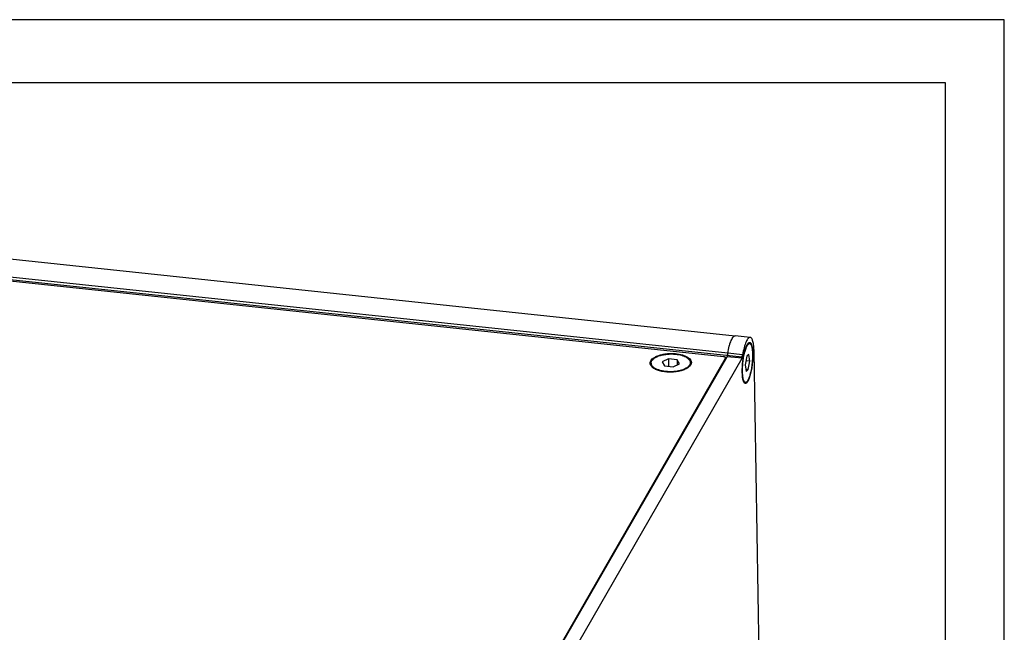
# Model space of a CAD drawing. Header units: millimetres. Extents: x -6552 to -4132, y 482 to 1483.
# Tile 53 of 80: x -5768 to -5577, y 1052 to 1171. Entities that reach past the tile are written whole.
import ezdxf

# ---------------------------------------------------------------- set-up
doc = ezdxf.new("R2010")
doc.units = ezdxf.units.MM
doc.header["$LTSCALE"] = 16.335
doc.layers.get('0').update_dxf_attribs({"linetype": 'CONTINUOUS'})
for name, color, linetype in [('02___PRT_ALL_AXES', 7, 'CONTINUOUS'), ('1', 7, 'CONTINUOUS'), ('AXES', 7, 'CONTINUOUS')]:
    doc.layers.add(name, color=color, linetype=linetype)

# ---------------------------------------------------------------- blocks, each defined once
blk = doc.blocks.new('AAXXX')
at = {"layer": '1'}
for p, q in [((-2141.569, 350.671), (-2223.646, 350.671)), ((-2141.569, 292.634), (-2141.569, 350.671)), ((-2222.681, 349.645), (-2142.534, 349.645)), ((-2142.534, 349.645), (-2142.534, 293.66))]:
    blk.add_line(p, q, dxfattribs=at)

msp = doc.modelspace()

# ---------------------------------------------------------------- linework, layer by layer
at = {"color": 7, "linetype": 'Continuous'}
for p, q in [((-5972.24, 1142.15), (-5628.03, 1105.69)), ((-5631.64, 1105.72), (-5968.8, 1141.43)), ((-5626.47, 1109.5), (-5629.37, 1109.81)), ((-5687.39, 1007.97), (-5631.29, 1105.45)), ((-5687.25, 1007.96), (-5630.96, 1105.75)), ((-5684.61, 1007.19), (-5628.06, 1105.44)), ((-5631.43, 1105.67), (-5631.03, 1105.63)), ((-5631.29, 1105.45), (-5631.28, 1105.19)), ((-5631.27, 1105.51), (-5631.27, 1105.22)), ((-5628.06, 1105.44), (-5630.96, 1105.75)), ((-5630.85, 1106.42), (-5630.93, 1106)), ((-5627.95, 1106.12), (-5630.85, 1106.42)), ((-5628.03, 1105.69), (-5627.95, 1106.12)), ((-5627.14, 1105.82), (-5627.43, 1104.19)), ((-5626.71, 1106.16), (-5627.14, 1105.82)), ((-5626.56, 1104.88), (-5626.71, 1106.16)), ((-5624.63, 1043.49), (-5625.72, 1106.74)), ((-5642.36, 1105.3), (-5643.58, 1104.73)), ((-5643.58, 1104.73), (-5643.13, 1103.98)), ((-5643.13, 1103.98), (-5641.45, 1103.8)), ((-5640.69, 1105.13), (-5642.36, 1105.3)), ((-5642.36, 1105.3), (-5642.34, 1103.89)), ((-5641.45, 1103.8), (-5640.23, 1104.37)), ((-5640.69, 1105.13), (-5640.67, 1104.17)), ((-5640.23, 1104.37), (-5640.69, 1105.13)), ((-5627.43, 1104.19), (-5627.29, 1102.9)), ((-5626.56, 1104.88), (-5627.29, 1104.95)), ((-5626.86, 1103.24), (-5626.56, 1104.88)), ((-5626.86, 1103.24), (-5627.33, 1103.29)), ((-5627.29, 1102.9), (-5626.86, 1103.24))]:
    msp.add_line(p, q, dxfattribs=at)
for centre, radius, start, end in [((-5629.4, 1109.54), 0.275, 83.985, 90.6187), ((-5628.88, 1105.63), 2.08, 169.8846, 176.824), ((-5628.85, 1105.63), 2.11, 174.5831, 175.6847), ((-5628.84, 1105.63), 2.12, 172.2799, 173.2997), ((-5628.83, 1105.63), 2.13, 173.2994, 174.5854), ((-5629.03, 1105.66), 1.93, 169.8311, 170.9995), ((-5628.9, 1105.64), 2.06, 170.9973, 172.2843), ((-5612.87, 1103.2), 18.27, 169.0393, 169.828), ((-5625.98, 1105.33), 2.08, 169.8846, 176.824), ((-5639.51, 1105.08), 1.74, 315.6388, 316.7943)]:
    msp.add_arc(centre, radius, start, end, dxfattribs=at)
for points, knots in [([(-5630.85, 1106.42), (-5630.77, 1106.89), (-5630.62, 1107.56), (-5630.37, 1108.39), (-5630.18, 1108.89), (-5629.99, 1109.29), (-5629.81, 1109.55), (-5629.67, 1109.7), (-5629.57, 1109.77), (-5629.47, 1109.81), (-5629.4, 1109.81), (-5629.37, 1109.81)], [0, 0, 0, 0, 0.371462, 0.532747, 0.672896, 0.789311, 0.880723, 0.917368, 0.948599, 0.975533, 1, 1, 1, 1]), ([(-5626.47, 1109.5), (-5626.5, 1109.51), (-5626.57, 1109.5), (-5626.67, 1109.46), (-5626.77, 1109.39), (-5626.91, 1109.24), (-5627.09, 1108.98), (-5627.28, 1108.58), (-5627.47, 1108.08), (-5627.72, 1107.25), (-5627.87, 1106.58), (-5627.95, 1106.12)], [0, 0, 0, 0, 0.024467, 0.051401, 0.082632, 0.119277, 0.210689, 0.327104, 0.467253, 0.628538, 1, 1, 1, 1]), ([(-5625.72, 1106.74), (-5625.73, 1106.94), (-5625.74, 1107.31), (-5625.78, 1107.84), (-5625.85, 1108.3), (-5625.94, 1108.7), (-5626.04, 1109.03), (-5626.15, 1109.25), (-5626.24, 1109.37), (-5626.31, 1109.44), (-5626.39, 1109.49), (-5626.44, 1109.5), (-5626.47, 1109.5)], [0, 0, 0, 0, 0.195216, 0.373772, 0.532777, 0.670049, 0.784108, 0.874743, 0.911896, 0.944344, 0.973178, 1, 1, 1, 1]), ([(-5628.02, 1102.76), (-5628.02, 1103.04), (-5628.01, 1103.62), (-5627.95, 1104.5), (-5627.84, 1105.38), (-5627.69, 1106.22), (-5627.5, 1106.97), (-5627.32, 1107.53), (-5627.17, 1107.9), (-5627.05, 1108.11), (-5626.94, 1108.29), (-5626.85, 1108.38), (-5626.81, 1108.41)], [0, 0, 0, 0, 0.144221, 0.296854, 0.450563, 0.597907, 0.731851, 0.846212, 0.894518, 0.936319, 0.971431, 1, 1, 1, 1]), ([(-5626.81, 1108.41), (-5626.79, 1108.43), (-5626.75, 1108.47), (-5626.68, 1108.5), (-5626.61, 1108.51), (-5626.52, 1108.5), (-5626.43, 1108.45), (-5626.36, 1108.37), (-5626.29, 1108.25), (-5626.2, 1108.06), (-5626.12, 1107.77), (-5626.06, 1107.43), (-5626.03, 1107.18), (-5626.02, 1107.04)], [0, 0, 0, 0, 0.044791, 0.083998, 0.119372, 0.153332, 0.22711, 0.271718, 0.322972, 0.447525, 0.602719, 0.787649, 1, 1, 1, 1]), ([(-5645.77, 1104.96), (-5645.7, 1105.09), (-5645.49, 1105.33), (-5645.07, 1105.64), (-5644.54, 1105.9), (-5643.9, 1106.11), (-5643.2, 1106.26), (-5642.44, 1106.36), (-5641.66, 1106.38), (-5640.9, 1106.33), (-5640.17, 1106.22), (-5639.5, 1106.05), (-5638.93, 1105.82), (-5638.46, 1105.54), (-5638.12, 1105.23), (-5637.95, 1104.92), (-5637.9, 1104.67), (-5637.91, 1104.43), (-5637.98, 1104.25), (-5638.04, 1104.14)], [0, 0, 0, 0, 0.045951, 0.100378, 0.163586, 0.234664, 0.311944, 0.393281, 0.476254, 0.558336, 0.63706, 0.710178, 0.775855, 0.832922, 0.881258, 0.922404, 0.941485, 0.960361, 1, 1, 1, 1]), ([(-5631.27, 1105.51), (-5631.27, 1105.52), (-5631.28, 1105.54), (-5631.3, 1105.58), (-5631.33, 1105.61), (-5631.4, 1105.66), (-5631.5, 1105.7), (-5631.59, 1105.71), (-5631.64, 1105.72)], [0, 0, 0, 0, 0.081668, 0.170943, 0.273137, 0.390715, 0.671078, 1, 1, 1, 1]), ([(-5631.29, 1105.45), (-5631.28, 1105.45), (-5631.27, 1105.47), (-5631.27, 1105.49), (-5631.27, 1105.51)], [0, 0, 0, 0, 0.26397, 1, 1, 1, 1]), ([(-5630.96, 1105.79), (-5630.96, 1105.78), (-5630.96, 1105.73), (-5630.96, 1105.69), (-5630.96, 1105.66)], [0, 0, 0, 0, 0.255759, 1, 1, 1, 1]), ([(-5625.98, 1106.3), (-5625.97, 1105.94), (-5625.99, 1105.2), (-5626.1, 1104.09), (-5626.24, 1103.17), (-5626.39, 1102.48), (-5626.52, 1102.02), (-5626.65, 1101.6), (-5626.79, 1101.25), (-5626.93, 1100.96), (-5627.06, 1100.77), (-5627.16, 1100.66), (-5627.25, 1100.59), (-5627.35, 1100.55), (-5627.45, 1100.55), (-5627.51, 1100.58), (-5627.58, 1100.63), (-5627.61, 1100.67), (-5627.63, 1100.69)], [0, 0, 0, 0, 0.169544, 0.348629, 0.523402, 0.604931, 0.680449, 0.748574, 0.808135, 0.858264, 0.898536, 0.915072, 0.929396, 0.952736, 0.963256, 0.974125, 0.986172, 1, 1, 1, 1]), ([(-5626.02, 1107.04), (-5626.01, 1106.99), (-5625.99, 1106.74), (-5625.98, 1106.49), (-5625.98, 1106.3)], [0, 0, 0, 0, 0.236644, 1, 1, 1, 1]), ([(-5645.55, 1103.76), (-5645.64, 1103.84), (-5645.79, 1104.02), (-5645.91, 1104.34), (-5645.91, 1104.67), (-5645.83, 1104.87), (-5645.77, 1104.96)], [0, 0, 0, 0, 0.27616, 0.520211, 0.753127, 1, 1, 1, 1]), ([(-5645.33, 1103.57), (-5645.35, 1103.58), (-5645.43, 1103.64), (-5645.5, 1103.7), (-5645.55, 1103.76)], [0, 0, 0, 0, 0.259761, 1, 1, 1, 1]), ([(-5638.45, 1103.69), (-5638.64, 1103.53), (-5639.11, 1103.26), (-5639.93, 1102.98), (-5640.87, 1102.79), (-5641.87, 1102.72), (-5642.88, 1102.76), (-5643.83, 1102.91), (-5644.66, 1103.17), (-5645.13, 1103.42), (-5645.33, 1103.57)], [0, 0, 0, 0, 0.102064, 0.222856, 0.357699, 0.500001, 0.642302, 0.777145, 0.897935, 1, 1, 1, 1]), ([(-5638.26, 1103.86), (-5638.27, 1103.84), (-5638.33, 1103.78), (-5638.4, 1103.73), (-5638.45, 1103.69)], [0, 0, 0, 0, 0.241721, 1, 1, 1, 1]), ([(-5638.04, 1104.14), (-5638.05, 1104.12), (-5638.11, 1104.03), (-5638.18, 1103.94), (-5638.23, 1103.88)], [0, 0, 0, 0, 0.238389, 1, 1, 1, 1]), ([(-5627.63, 1100.69), (-5627.66, 1100.73), (-5627.72, 1100.83), (-5627.79, 1101.01), (-5627.85, 1101.22), (-5627.93, 1101.57), (-5627.99, 1102.09), (-5628.01, 1102.52), (-5628.02, 1102.76)], [0, 0, 0, 0, 0.072665, 0.160859, 0.264992, 0.384763, 0.667658, 1, 1, 1, 1])]:
    msp.add_open_spline(points, degree=3, knots=knots, dxfattribs=at)
at = {"layer": '02___PRT_ALL_AXES', "color": 7, "linetype": 'Continuous'}
for p, q in [((-5967.79, 1145.66), (-5629.37, 1109.81)), ((-5630.85, 1106.42), (-5969.27, 1142.27))]:
    msp.add_line(p, q, dxfattribs=at)
at = {"layer": 'AXES', "color": 7, "linetype": 'Continuous'}
for p, q in [((-5626.6, 1108.31), (-5626.89, 1108.34)), ((-5645.71, 1104.49), (-5645.7, 1104.22)), ((-5638.11, 1104.62), (-5638.1, 1104.35)), ((-5627.4, 1100.75), (-5627.69, 1100.78))]:
    msp.add_line(p, q, dxfattribs=at)
for points, knots in [([(-5627.92, 1102.02), (-5627.93, 1102.17), (-5627.96, 1102.47), (-5627.97, 1102.95), (-5627.96, 1103.46), (-5627.94, 1103.99), (-5627.89, 1104.53), (-5627.83, 1105.07), (-5627.75, 1105.61), (-5627.65, 1106.11), (-5627.54, 1106.59), (-5627.42, 1107.02), (-5627.31, 1107.35), (-5627.22, 1107.59), (-5627.15, 1107.74), (-5627.08, 1107.87), (-5627.01, 1107.99), (-5626.94, 1108.09), (-5626.87, 1108.18), (-5626.8, 1108.24), (-5626.73, 1108.28), (-5626.67, 1108.31), (-5626.62, 1108.31), (-5626.6, 1108.31)], [0, 0, 0, 0, 0.065647, 0.137658, 0.21467, 0.295184, 0.377612, 0.46032, 0.541667, 0.620046, 0.693922, 0.76188, 0.822667, 0.850044, 0.875263, 0.898246, 0.918942, 0.93734, 0.95348, 0.967481, 0.979585, 0.990208, 1, 1, 1, 1]), ([(-5626.6, 1108.31), (-5626.58, 1108.31), (-5626.55, 1108.3), (-5626.51, 1108.28), (-5626.46, 1108.25), (-5626.42, 1108.21), (-5626.38, 1108.16), (-5626.35, 1108.1), (-5626.31, 1108.03), (-5626.26, 1107.93), (-5626.21, 1107.77), (-5626.16, 1107.55), (-5626.11, 1107.31), (-5626.09, 1107.13), (-5626.08, 1107.04)], [0, 0, 0, 0, 0.031805, 0.065009, 0.100833, 0.140234, 0.183897, 0.232293, 0.285724, 0.344367, 0.477529, 0.631769, 0.806369, 1, 1, 1, 1]), ([(-5645.71, 1104.49), (-5645.71, 1104.52), (-5645.7, 1104.59), (-5645.68, 1104.72), (-5645.62, 1104.89), (-5645.49, 1105.08), (-5645.32, 1105.27), (-5645.11, 1105.44), (-5644.85, 1105.61), (-5644.56, 1105.76), (-5644.23, 1105.89), (-5643.87, 1106.01), (-5643.49, 1106.1), (-5643.08, 1106.18), (-5642.52, 1106.25), (-5641.8, 1106.29), (-5641.22, 1106.26), (-5640.94, 1106.23)], [0, 0, 0, 0, 0.018055, 0.036337, 0.074358, 0.115582, 0.161009, 0.211197, 0.266344, 0.326374, 0.390997, 0.459766, 0.532108, 0.607358, 0.684779, 0.842903, 1, 1, 1, 1]), ([(-5640.94, 1106.23), (-5640.74, 1106.21), (-5640.36, 1106.16), (-5639.82, 1106.03), (-5639.41, 1105.89), (-5639.11, 1105.76), (-5638.91, 1105.66), (-5638.73, 1105.54), (-5638.57, 1105.43), (-5638.43, 1105.3), (-5638.32, 1105.17), (-5638.23, 1105.04), (-5638.16, 1104.9), (-5638.12, 1104.76), (-5638.11, 1104.66), (-5638.11, 1104.62)], [0, 0, 0, 0, 0.16899, 0.328642, 0.476074, 0.544512, 0.609141, 0.669848, 0.72661, 0.779516, 0.828792, 0.87482, 0.918169, 0.95959, 1, 1, 1, 1]), ([(-5626.08, 1107.04), (-5626.06, 1106.89), (-5626.04, 1106.59), (-5626.03, 1106.11), (-5626.03, 1105.6), (-5626.06, 1105.07), (-5626.1, 1104.53), (-5626.17, 1103.99), (-5626.25, 1103.45), (-5626.34, 1102.95), (-5626.45, 1102.47), (-5626.57, 1102.04), (-5626.68, 1101.71), (-5626.78, 1101.48), (-5626.85, 1101.32), (-5626.91, 1101.19), (-5626.98, 1101.07), (-5627.05, 1100.97), (-5627.12, 1100.88), (-5627.19, 1100.82), (-5627.26, 1100.78), (-5627.33, 1100.75), (-5627.38, 1100.75), (-5627.4, 1100.75)], [0, 0, 0, 0, 0.065647, 0.137658, 0.21467, 0.295184, 0.377612, 0.46032, 0.541667, 0.620046, 0.693922, 0.76188, 0.822667, 0.850044, 0.875263, 0.898246, 0.918942, 0.93734, 0.95348, 0.967481, 0.979585, 0.990208, 1, 1, 1, 1]), ([(-5645.24, 1103.68), (-5645.31, 1103.74), (-5645.44, 1103.86), (-5645.57, 1104.03), (-5645.64, 1104.17), (-5645.68, 1104.27), (-5645.7, 1104.38), (-5645.7, 1104.45), (-5645.71, 1104.49)], [0, 0, 0, 0, 0.285236, 0.541971, 0.661723, 0.777062, 0.889323, 1, 1, 1, 1]), ([(-5642.87, 1102.87), (-5643.12, 1102.9), (-5643.47, 1102.95), (-5643.93, 1103.06), (-5644.25, 1103.16), (-5644.54, 1103.27), (-5644.8, 1103.39), (-5645.04, 1103.53), (-5645.18, 1103.63), (-5645.24, 1103.68)], [0, 0, 0, 0, 0.288733, 0.425528, 0.555941, 0.679133, 0.79445, 0.901459, 1, 1, 1, 1]), ([(-5638.54, 1103.79), (-5638.59, 1103.75), (-5638.71, 1103.66), (-5638.89, 1103.54), (-5639.09, 1103.43), (-5639.4, 1103.28), (-5639.83, 1103.13), (-5640.38, 1102.98), (-5640.98, 1102.88), (-5641.61, 1102.83), (-5642.24, 1102.82), (-5642.67, 1102.85), (-5642.87, 1102.87)], [0, 0, 0, 0, 0.045204, 0.093635, 0.145267, 0.199999, 0.317995, 0.445765, 0.580813, 0.720268, 0.86104, 1, 1, 1, 1]), ([(-5638.11, 1104.62), (-5638.11, 1104.58), (-5638.11, 1104.51), (-5638.13, 1104.4), (-5638.16, 1104.3), (-5638.23, 1104.15), (-5638.35, 1103.98), (-5638.47, 1103.86), (-5638.54, 1103.79)], [0, 0, 0, 0, 0.110632, 0.222854, 0.338164, 0.457903, 0.714663, 1, 1, 1, 1]), ([(-5627.4, 1100.75), (-5627.41, 1100.75), (-5627.44, 1100.76), (-5627.49, 1100.78), (-5627.53, 1100.81), (-5627.57, 1100.85), (-5627.61, 1100.9), (-5627.65, 1100.96), (-5627.69, 1101.03), (-5627.73, 1101.13), (-5627.79, 1101.29), (-5627.84, 1101.51), (-5627.88, 1101.76), (-5627.91, 1101.93), (-5627.92, 1102.02)], [0, 0, 0, 0, 0.031805, 0.065009, 0.100833, 0.140234, 0.183897, 0.232293, 0.285724, 0.344367, 0.477529, 0.631769, 0.806369, 1, 1, 1, 1])]:
    msp.add_open_spline(points, degree=3, knots=knots, dxfattribs=at)

# ---------------------------------------------------------------- block references
at = {"xscale": 11.88, "yscale": 11.88, "zscale": 11.88}
msp.add_blockref('AAXXX', (19864.72, -2994.75), dxfattribs=at)

doc.saveas('drawing.dxf')
